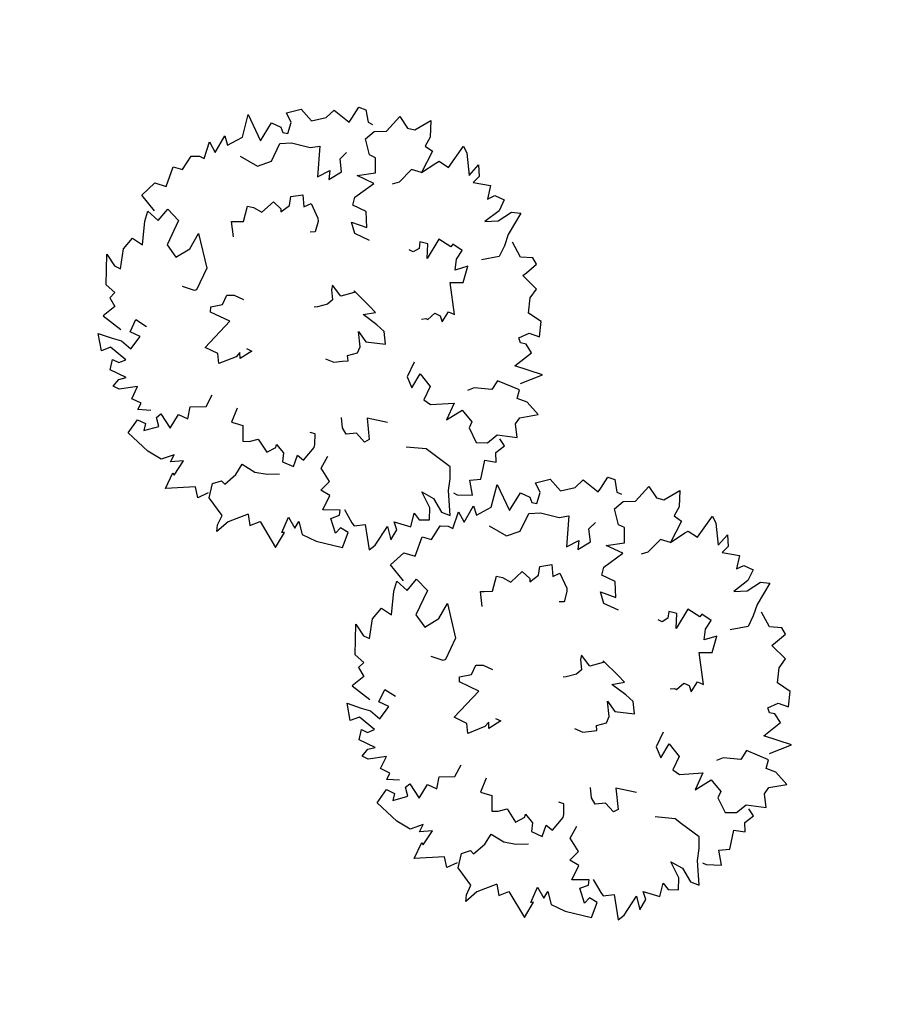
# Model space of a CAD drawing. Header units: feet. Extents: x 1377751 to 1381179, y 448542 to 452320.
# Tile 94 of 205: x 1377867 to 1377879, y 449517 to 449531. Entities that reach past the tile are written whole.
import ezdxf

# ---------------------------------------------------------------- set-up
doc = ezdxf.new("R2010")
doc.units = ezdxf.units.FT
doc.header["$MEASUREMENT"] = 0
doc.layers.add('VG_P_Cells', color=3, linetype='Continuous')

# ---------------------------------------------------------------- blocks, each defined once
blk = doc.blocks.new('TREE-13')
for points in [[(-21.55, 67.39), (-19.58, 66.68), (-18.68, 69.81), (-10.83, 73.35), (-12.85, 70.01), (-12.85, 68.14), (-7.46, 69.81), (-3.65, 68.77), (-4.1, 65.43), (2.19, 67.72), (5.1, 68.14), (3.98, 64.39), (8.02, 63.35), (6.45, 59.19), (-1.18, 59.19), (-3.2, 55.44), (0.62, 52.94), (5.55, 52.53), (-2.3, 46.28), (-9.03, 46.28), (-9.48, 46.7), (-9.93, 50.24)], [(6, 66.48), (8.47, 71.68), (13.18, 69.81), (13.63, 66.48), (19.46, 67.1), (19.91, 64.39), (24.4, 63.77), (25.3, 61.69), (25.3, 60.23), (30.23, 60.85), (28.21, 58.15), (33.6, 57.73), (31.58, 55.86), (35.35, 53.05)], [(-21.55, 67.39), (-23.22, 65.01), (-26.99, 66.85), (-28.3, 60.72)], [(-45.27, 43.31), (-46.62, 46.64), (-44.6, 46.64), (-44.6, 49.55), (-40.78, 49.55), (-43.7, 53.92), (-43.7, 55.8), (-41.23, 55.17), (-39.89, 53.51), (-39.89, 58.5), (-36.97, 59.13), (-36.97, 57.25), (-35.4, 55.8), (-34.05, 61.21), (-36.07, 63.08), (-32.03, 66), (-31.59, 61.83), (-31.14, 59.13), (-32.03, 55.8), (-27.77, 54.96), (-27.77, 58.09), (-23.96, 58.09), (-24.41, 54.55)], [(35.35, 53.05), (41.87, 54.3), (36.68, 48), (42.6, 47.36), (42.6, 44.48), (41.48, 43.36), (41.8, 41.92), (45, 42.4), (46.92, 44.8), (49.63, 41.45), (47.88, 37.45), (50.56, 34.08), (53.42, 32.98), (52.19, 27.7), (53.47, 27.54), (57.15, 27.06), (57.31, 24.99), (54.43, 22.91), (54.41, 21.49)], [(30.32, 51.33), (29.87, 45.71), (32.79, 42.79), (38.31, 42.79), (39.88, 39.87), (40.94, 34.53), (42.51, 32.24), (34.39, 29.17), (37.5, 26.76), (35.03, 25.93), (38.56, 23.61), (41.69, 25.58), (44.07, 24.69)], [(-59.34, 18.66), (-61.81, 20.74), (-59.34, 22.62), (-63.38, 30.11), (-58.45, 30.11), (-58.9, 29.49), (-54.18, 28.86), (-55.98, 31.99), (-53.73, 31.99), (-56.43, 34.69), (-55.98, 39.06), (-53.73, 46.35), (-49.25, 45.52), (-49.25, 43.02), (-51.27, 42.6), (-48.35, 39.27), (-46.33, 40.94), (-44.98, 40.31), (-47.45, 36.15), (-42.96, 35.73), (-42.96, 32.82), (-39.6, 33.65), (-37.58, 29.7), (-33.89, 29.55)], [(8.96, 43.3), (12.59, 45.58), (13.05, 44.64), (14.07, 42.6), (18.45, 43.39), (18.79, 41.69), (18.61, 39.04), (22.71, 37.37), (21.83, 34.6), (21.03, 34.2), (23.75, 32.77), (26.15, 33.5), (28.04, 30.72), (25.12, 29.03), (26.85, 27.57), (23.88, 23.99), (23.07, 23.59), (20.09, 23.03), (19.44, 24.33)], [(-17.93, 26.42), (-17.93, 24.76), (-21.29, 26.84), (-19.72, 27.67), (-21.29, 28.09), (-25.11, 31.63), (-22.64, 33.09), (-22.64, 37.04), (-12.99, 33.92), (-12.99, 39.96), (-11.65, 40.58), (-9.63, 37.87), (-6.71, 37.87), (-5.81, 36), (-5.81, 33.09)], [(-34.25, 21.59), (-38.53, 21.3), (-38.36, 20.27), (-37.98, 18.01), (-41.98, 16.08), (-41.26, 14.51), (-39.56, 12.47), (-41.89, 8.71), (-39.55, 6.99), (-38.67, 7.13), (-40.03, 4.38), (-42.39, 3.56), (-42.29, 0.2), (-38.93, 0.55), (-39.47, -1.65), (-34.96, -2.8), (-34.08, -2.65), (-31.34, -1.35), (-31.58, 0.09)], [(24.51, 8.17), (24.51, 12.75), (26.98, 15.04), (27.43, 10.46), (31.47, 12.54), (31.47, 16.71), (33.71, 17.12), (39.54, 14), (39.54, 19.2), (42.46, 14.83), (46.27, 16.71), (46.27, 18.58), (49.86, 21.49), (52.78, 20.24), (54.35, 17.12), (59.74, 15.46), (57.72, 12.13), (58.17, 10.04), (62.43, 7.13), (58.17, 5.26), (55.25, 5.46), (54.8, 2.97), (48.07, 3.17), (47.62, 6.09), (42.91, 7.75), (41.56, 9.21)], [(-59.95, 5.95), (-64.28, 10.13), (-68.09, 11.79), (-66.3, 12.42), (-63.38, 12.42), (-60.47, 17.83), (-56.43, 18.66), (-54.63, 16.79), (-55.08, 15.54), (-51.27, 13.87), (-47.9, 13.46), (-48.35, 9.29), (-47.45, 5.96), (-45.88, 2.84)], [(-10.97, 5.1), (-10.85, 2.54), (-9.56, 0.44), (-8.74, -0.9), (-7.5, -0.14), (-5.61, -2.4), (-3.72, -2.29), (0, 0), (-1.72, -3.17), (0.04, -8.41), (3.06, -6.55), (3.89, -3.93), (4.84, 0.87), (6.9, -2.07), (7.85, 0.35), (9.75, 6), (9.4, 5.79), (6.86, 8.71), (8.64, 12.17), (7.34, 11.9), (4.86, 10.37), (3.15, 11.16), (1.27, 13.43), (0.8, 14.19)], [(-59.95, 5.95), (-62.6, 4.11), (-60.33, 2.01), (-65.06, -5.07), (-60.14, -5.54), (-60.53, -4.87), (-55.78, -4.7), (-57.86, -7.64), (-55.63, -7.85), (-58.57, -10.29), (-58.54, -14.68), (-57, -22.15), (-52.45, -21.75), (-52.21, -19.26), (-54.18, -18.65), (-50.96, -15.61), (-49.11, -17.46), (-47.71, -16.97), (-49.77, -12.59), (-45.27, -12.6), (-44.99, -9.7), (-41.72, -10.85), (-39.33, -7.1), (-35.51, -7.31)], [(48.07, 3.17), (52.22, 0.69), (53.12, 0.06), (52.67, -3.06), (59.85, -4.31), (58.5, -5.97), (53.12, -9.3), (56.93, -10.35), (54.02, -12.01), (51.77, -11.18), (53.12, -15.97), (49.3, -16.8), (51.1, -18.26), (51.1, -21.17), (47.73, -21.17), (43.25, -18.88), (45.04, -22.21), (48.86, -24.5), (49.75, -27), (42.8, -26.38), (39.43, -26.79), (36.07, -26.79), (33.08, -22.63)], [(10.76, -14.51), (11.41, -15.56), (11.41, -16.19), (13.87, -17.23), (13.87, -18.9), (12.53, -20.14), (15.89, -20.56), (15.89, -22.43), (23.52, -17.44), (25.09, -20.77), (29.8, -19.94), (27.34, -17.23), (30.25, -16.19), (33.17, -16.61), (33.62, -13.48), (32.72, -13.27), (33.17, -9.32), (26.89, -8.69), (30.7, -7.03), (30.25, -4.74), (28.46, -5.36), (26.89, -4.32), (26.89, -3.07)], [(-19.71, -18.49), (-21.05, -12.7), (-26.23, -15.81), (-27.45, -14.98), (-26.17, -11.85), (-27.67, -9.35), (-26.53, -7.62), (-24.03, -6.12)], [(-47.09, -18.01), (-49.5, -21.53), (-50.06, -22.47), (-48.35, -25.12), (-54.35, -29.25), (-52.44, -30.2), (-46.15, -30.99), (-49.19, -33.52), (-45.84, -33.82), (-44.15, -32.13), (-43.38, -37.04), (-39.56, -36.21), (-40.59, -38.28), (-39.37, -40.93), (-36.31, -39.53), (-33.19, -35.57), (-33.43, -39.35), (-35.94, -43.02), (-35.72, -45.67), (-29.65, -42.2), (-26.42, -41.17), (-23.36, -39.77), (-22.18, -33.73), (-21.74, -31.47), (-23.68, -26.17)], [(-1.12, -17.89), (-5.7, -17.97), (-7.94, -20.47), (-3.36, -20.84), (-5.37, -24.92), (-9.53, -24.99), (-9.91, -27.24), (-6.69, -33.02), (-11.9, -33.1), (-7.48, -35.95), (-9.29, -39.79), (-11.16, -39.82), (-14.01, -43.46), (-12.72, -46.36), (-9.57, -47.88), (-7.81, -53.23), (-4.52, -51.16), (-2.43, -51.57), (0.56, -55.78), (2.36, -51.49), (2.1, -48.58), (4.59, -48.09), (4.27, -41.36), (1.35, -40.96), (-0.39, -36.28), (-1.87, -34.96)], [(6.35, -47.59), (11.21, -52.12), (10.17, -44.02), (15.52, -46.63), (17.05, -44.19), (16.69, -42.65), (17.73, -41.6), (20.18, -43.71), (20.53, -46.76), (24.62, -45.36), (25.26, -41.05), (29.32, -39.62), (32.33, -40.21), (34.1, -35.09), (35.27, -35.64), (38.63, -37.19), (39.87, -35.51), (38.54, -32.22), (41.32, -28.4)], [(-29.65, -43.75), (-29.65, -44.9), (-27.88, -48.91), (-24.42, -46.36), (-22.78, -49.09), (-17.5, -47.81), (-16.59, -50.91), (-14.22, -49.63), (-11.49, -51.09), (-10.27, -49.06)]]:
    blk.add_lwpolyline(points)

msp = doc.modelspace()

# ---------------------------------------------------------------- block references
at = {"layer": 'VG_P_Cells', "xscale": 0.05045072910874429, "yscale": 0.05045072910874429, "zscale": 0.05045072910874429, "rotation": 64.55621126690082}
for p in [(1377871.889, 449526.182), (1377875.429, 449520.92, 867.279)]:
    msp.add_blockref('TREE-13', p, dxfattribs=at)

doc.saveas('drawing.dxf')
